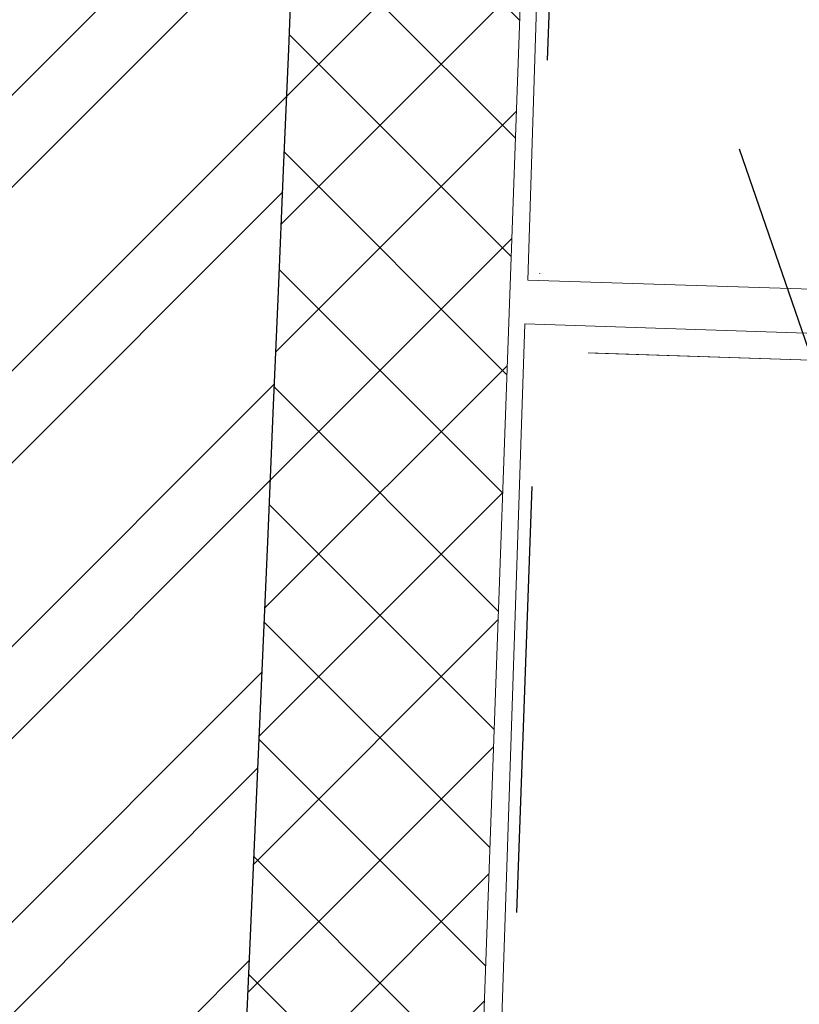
# Model space of a CAD drawing. Header units: millimetres. Extents: x 297264 to 416219, y -77299 to -23696.
# Tile 227 of 256: x 365053 to 365281, y -27998 to -27710. Entities that reach past the tile are written whole.
import ezdxf

# ---------------------------------------------------------------- set-up
doc = ezdxf.new("R2010")
doc.units = ezdxf.units.MM
doc.header["$LTSCALE"] = 2.5
doc.linetypes.add('DASHDOTX2', pattern=[2, 1, -0.5, 0, -0.5])
for name, color, linetype, lineweight in [('CKD Equipments', 252, 'Continuous', 0), ('ELEVATION 1', 143, 'Continuous', 18), ('HATCH LIGHT', 250, 'Continuous', 0), ('WALL', 132, 'Continuous', 25)]:
    doc.layers.add(name, color=color, linetype=linetype, lineweight=lineweight)
doc.layers.add('L8', color=1, linetype='Continuous')

msp = doc.modelspace()

# ---------------------------------------------------------------- hatches: boundary and pattern name
at = {"layer": 'HATCH LIGHT', "true_color": 0x636466}
h = msp.add_hatch(dxfattribs=at)
h.set_pattern_fill('ANSI32', color=251, scale=6)
h.set_pattern_definition([(45, (300231.2108083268, -46725.02572774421), (-40.41115254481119, 40.41115254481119), []), (45, (300258.1515883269, -46725.02572774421), (-40.41115254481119, 40.41115254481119), [])])
h.paths.add_polyline_path([(377374.0514840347, -32589.97445290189), (377180.1070345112, -32638.81655051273), (377361.6497626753, -33359.69440875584), (364808.9999280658, -33359.58488732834, -0.0002631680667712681), (364794.4728929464, -33559.58476056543), (377618.2620820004, -33559.69664779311)])
h.paths.add_polyline_path([(365222.9449055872, -25157.05522880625), (365022.8614762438, -25157.05522880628, -0.0119723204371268), (364541.6437319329, -34256.03179570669), (364742.2340969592, -34256.03179570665, 0.01195971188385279)])
h.paths.add_polyline_path([(365206.5702329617, -25697.60409340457), (374885.5123452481, -26046.56270283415, 0.003501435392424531), (375379.5834392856, -26800.64148205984), (375547.2076888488, -26691.52636838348), (374997.0973394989, -25850.45577696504), (365212.8048811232, -25497.69893113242, -0.0002624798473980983)])
h = msp.add_hatch(dxfattribs=at)
h.set_pattern_fill('ANSI37', color=251, scale=8)
h.set_pattern_definition([(45, (300231.2108083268, -46725.02572774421), (-17.96051224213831, 17.96051224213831), []), (135, (300231.2108083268, -46725.02572774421), (-17.96051224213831, -17.9605122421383), [])])
edge = h.paths.add_edge_path()
edge.add_line((368000.1106897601, -25798.32067811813), (365206.5702329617, -25697.60409340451))
edge.add_arc((174809.2143858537, -19659.43587777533), 190493.0775355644, 356.573536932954, 358.1835585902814, ccw=False)
edge.add_line((364961.7531150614, -31044.7160152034), (367810.9676704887, -31044.74087449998))
edge.add_line((367810.9676704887, -31044.74087449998), (367937.4725144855, -27535.69369794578))
edge.add_line((367937.4725144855, -27535.69369794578), (367837.5374435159, -27532.09070053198))
edge.add_line((367837.5374435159, -27532.09070053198), (367808.2844690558, -28343.52252291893))
edge.add_line((367808.2844690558, -28343.52252291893), (367808.290766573, -28343.52274996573))
edge.add_line((367808.290766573, -28343.52274996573), (367743.4368131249, -30142.35402741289))
edge.add_line((367743.4368131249, -30142.35402741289), (367714.5078296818, -30944.74003288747))
edge.add_line((367714.5078296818, -30944.74003288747), (365082.8001678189, -30944.71707133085))
edge.add_line((365082.8001678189, -30944.71707133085), (365208.8223793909, -27449.28335022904))
edge.add_line((365208.8223793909, -27449.28335022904), (366208.1730890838, -27485.31332436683))
edge.add_line((366208.1730890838, -27485.31332436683), (366249.5675508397, -27486.80573466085))
edge.add_line((366249.5675508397, -27486.80573466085), (366253.1705482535, -27386.87066369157))
edge.add_line((366253.1705482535, -27386.87066369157), (365212.4253768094, -27349.34827915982))
edge.add_line((365212.4253768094, -27349.34827915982), (365268.3335786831, -25799.89520856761))
edge.add_line((365268.3335786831, -25799.89520856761), (366767.3596432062, -25853.94016977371))
edge.add_line((366767.3596432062, -25853.94016977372), (366756.5506509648, -26153.74538268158))
edge.add_line((366756.5506509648, -26153.74538268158), (366733.1456902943, -26801.70399989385))
edge.add_line((366733.1456902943, -26801.70399989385), (366730.5037943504, -26874.8608423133))
edge.add_line((366730.5037943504, -26874.8608423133), (366830.4404157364, -26878.4659484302))
edge.add_line((366830.4404157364, -26878.4659484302), (366867.2413904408, -25857.54187831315))
edge.add_line((366867.2413904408, -25857.54187831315), (367896.5726213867, -25894.65275167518))
edge.add_line((367896.5726213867, -25894.65275167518), (367869.9643825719, -26632.67610625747))
edge.add_line((367869.9643825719, -26632.67610625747), (367969.8994535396, -26636.27910367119))
edge.add_line((367969.8994535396, -26636.27910367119), (368000.1106897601, -25798.32067811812))

# ---------------------------------------------------------------- linework, layer by layer
at = {"layer": 'CKD Equipments'}
msp.add_line((365874.1881175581, -27829.15555366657, -10), (365219.5471338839, -27807.4718617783, -10), dxfattribs=at)
msp.add_lwpolyline([(365211.3250447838, -27486.31319474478), (365201.8092544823, -27786.16223965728), (366006.4041916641, -27811.69627696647), (366015.9199819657, -27511.84723205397), (365211.3250447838, -27486.31319474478)], dxfattribs=at)
at = {"layer": 'CKD Equipments', "elevation": 889.9999999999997}
msp.add_lwpolyline([(365141.3618336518, -29597.97521787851), (365200.9506052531, -27798.96182762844), (366000.5121120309, -27825.44572611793), (365940.9233404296, -29624.459116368), (365141.3618336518, -29597.97521787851)], dxfattribs=at)
at = {"layer": 'CKD Equipments', "invisible_edges": 12}
msp.add_3dface([(365874.1881175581, -27829.15555366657, 640), (365874.1881175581, -27829.15555366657, 890), (365221.5460376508, -27807.53807152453, 890), (365321.491225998, -27810.84855883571, 714)], dxfattribs=at)
at = {"layer": 'ELEVATION 1'}
msp.add_line((365082.8001678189, -30944.71707133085), (365208.8223793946, -27449.28335012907), dxfattribs=at)
at = {"layer": 'L8', "linetype": 'DASHDOTX2', "ltscale": 50, "elevation": 889.9999999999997}
msp.add_lwpolyline([(365212.0234163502, -27596.68600689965), (365118.3454835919, -30194.99785210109), (366117.6961932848, -30231.02782623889), (366211.3741260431, -27632.71598103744)], close=True, dxfattribs=at)
msp.add_lwpolyline([(366117.6961932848, -30231.02782623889), (365212.0234163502, -27596.68600689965)], dxfattribs=at)
at = {"layer": 'WALL'}
msp.add_arc((174809.214385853, -19659.43587777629), 190493.077535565, 355.6053840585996, 358.3462138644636, dxfattribs=at)

doc.saveas('drawing.dxf')
